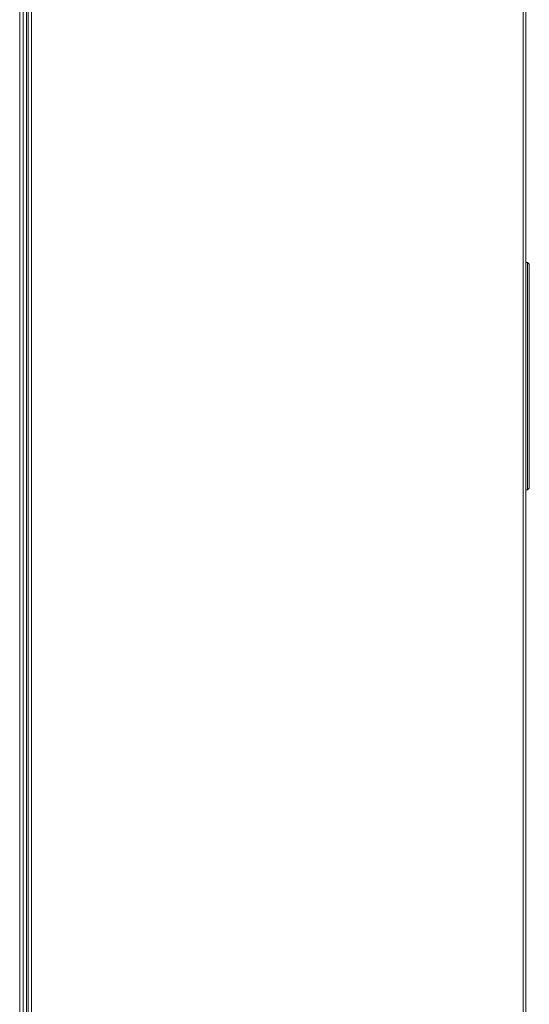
# Model space of a CAD drawing. Header units: millimetres. Extents: x -41968 to 54113, y -9946 to 101810.
# Tile 55 of 171: x -38451 to -37800, y 18632 to 19891. Entities that reach past the tile are written whole.
import ezdxf

# ---------------------------------------------------------------- set-up
doc = ezdxf.new("R2010")
doc.units = ezdxf.units.MM
doc.layers.add('CERNA', color=7, linetype='Continuous', lineweight=15)
doc.layers.add('UT-potrubi_privodni', color=3, linetype='Continuous', lineweight=50)

# ---------------------------------------------------------------- blocks, each defined once
blk = doc.blocks.new('CONDENSINOX_50_2')
at = {"layer": 'CERNA'}
for points in [[(96.1, 215.4), (96.1, 3769.5)], [(100.4, 3769.5), (100.4, 213.2)], [(104.7, 3769.5), (104.7, 215.4)], [(106.8, 211.1), (106.8, 3769.5)], [(111.1, 3769.5), (111.1, 215.4)], [(740.1, 215.4), (740.1, 3769.5)], [(743.7, 211.1), (743.7, 3773.7)], [(745.9, 2924.3), (743.8, 2924.3)], [(745.9, 2924.3), (748, 2922.1)], [(745.9, 2924.3), (745.9, 2633.6)], [(748, 2922.1), (748, 2635.7)], [(743.7, 2633.6), (745.9, 2633.6)], [(748, 2635.7), (745.9, 2633.6)]]:
    blk.add_lwpolyline(points, dxfattribs=at)

msp = doc.modelspace()

# ---------------------------------------------------------------- block references
at = {"layer": 'UT-potrubi_privodni', "ltscale": 10}
msp.add_blockref('CONDENSINOX_50_2', (-38547.543, 16656.325), dxfattribs=at)

doc.saveas('drawing.dxf')
